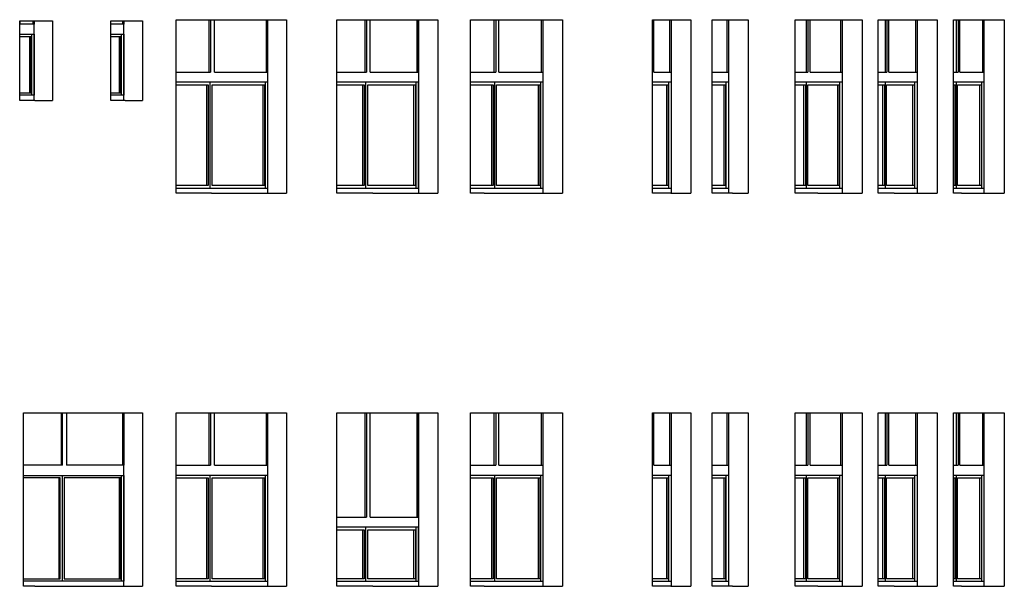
# Model space of a CAD drawing. Header units: millimetres. Extents: x -175445 to -20415, y -559200 to 231527.
# Tile 10 of 256: x -96257 to -86492, y -431362 to -425742. Entities that reach past the tile are written whole.
import ezdxf

# ---------------------------------------------------------------- set-up
doc = ezdxf.new("R2010")
doc.units = ezdxf.units.MM
doc.header["$MEASUREMENT"] = 0
doc.layers.add('Linia', color=7, linetype='Continuous')

msp = doc.modelspace()

# ---------------------------------------------------------------- linework, layer by layer
at = {"layer": 'Linia'}
for p, q in [((-96256.619, -426542.102), (-96256.619, -425752.102)), ((-96256.619, -425752.102), (-96105.648, -425752.102)), ((-96255.157, -425752.102), (-96255.157, -425787.102)), ((-96113.588, -425787.102), (-96255.157, -425787.102)), ((-96127.226, -425752.102), (-96127.226, -425787.102)), ((-96113.588, -425752.102), (-96113.588, -425787.102)), ((-96113.476, -426542.102), (-96113.476, -425752.102)), ((-96105.648, -425752.102), (-95931.149, -425752.102)), ((-95931.149, -425752.102), (-95931.282, -425752.102)), ((-95931.149, -425752.102), (-95931.149, -426542.102)), ((-95352.121, -426542.102), (-95352.121, -425752.102)), ((-95352.121, -425752.102), (-95212.171, -425752.102)), ((-95223.792, -425787.102), (-95352.121, -425787.102)), ((-95237.543, -425752.102), (-95237.543, -425787.102)), ((-95223.792, -425752.102), (-95223.792, -425787.102)), ((-95223.684, -426542.102), (-95223.684, -425752.102)), ((-95212.171, -425752.102), (-95039.87, -425752.102)), ((-95039.87, -425752.102), (-95039.999, -425752.102)), ((-95039.87, -425752.102), (-95039.87, -426542.102)), ((-94706.185, -427462.102), (-94706.185, -425742.102)), ((-94706.185, -425742.102), (-94355.546, -425742.102)), ((-94376.686, -426262.102), (-94376.686, -425742.102)), ((-94362.804, -425742.102), (-94362.804, -426262.102)), ((-94355.546, -425742.102), (-93941.144, -425742.102)), ((-94324.93, -426262.102), (-94324.93, -425742.102)), ((-93941.144, -425742.102), (-93609.273, -425742.102)), ((-93810.476, -426262.102), (-93810.476, -425742.102)), ((-93796.593, -426262.102), (-93796.593, -425742.102)), ((-93796.324, -427462.102), (-93796.324, -425742.102)), ((-93609.273, -425742.102), (-93609.273, -427462.102)), ((-93110.103, -427462.102), (-93110.103, -425742.102)), ((-93110.103, -425742.102), (-92753.999, -425742.102)), ((-92830.501, -426262.102), (-92830.501, -425742.102)), ((-92816.424, -425742.102), (-92816.424, -426262.102)), ((-92781.894, -426262.102), (-92781.894, -425742.102)), ((-92753.999, -425742.102), (-92377.081, -425742.102)), ((-92377.081, -425742.102), (-92110.626, -425742.102)), ((-92314.287, -426262.102), (-92314.287, -425742.102)), ((-92300.21, -426262.102), (-92300.21, -425742.102)), ((-92299.965, -427462.102), (-92299.965, -425742.102)), ((-92110.626, -425742.102), (-92110.626, -427462.102)), ((-91785.627, -427462.102), (-91785.627, -425742.102)), ((-91785.627, -425742.102), (-91651.635, -425742.102)), ((-91651.635, -425742.102), (-91303.168, -425742.102)), ((-91550.59, -426262.102), (-91550.59, -425742.102)), ((-91536.352, -425742.102), (-91536.352, -426262.102)), ((-91504.898, -426262.102), (-91504.898, -425742.102)), ((-91303.168, -425742.102), (-90964.243, -425742.102)), ((-91080.363, -426262.102), (-91080.363, -425742.102)), ((-91066.124, -426262.102), (-91066.124, -425742.102)), ((-91065.901, -427462.102), (-91065.901, -425742.102)), ((-90964.243, -425742.102), (-90874.473, -425742.102)), ((-90874.473, -425742.102), (-90874.575, -425742.102)), ((-90874.473, -425742.102), (-90874.473, -427462.102)), ((-89980.224, -427462.102), (-89980.224, -425742.102)), ((-89980.224, -425742.102), (-89800.397, -425742.102)), ((-89969.201, -426262.102), (-89969.201, -425742.102)), ((-89807.866, -426262.102), (-89807.866, -425742.102)), ((-89800.397, -425742.102), (-89600.386, -425742.102)), ((-89793.442, -426262.102), (-89793.442, -425742.102)), ((-89793.344, -427462.102), (-89793.344, -425742.102)), ((-89600.386, -425742.102), (-89600.386, -427462.102)), ((-89388.922, -427462.102), (-89388.922, -425742.102)), ((-89388.922, -425742.102), (-89188.298, -425742.102)), ((-89239.709, -426262.102), (-89239.709, -425742.102)), ((-89225.219, -426262.102), (-89225.219, -425742.102)), ((-89225.126, -427462.102), (-89225.126, -425742.102)), ((-89188.298, -425742.102), (-89031.393, -425742.102)), ((-89031.393, -425742.102), (-89031.393, -427462.102)), ((-88564.607, -425742.102), (-88343.01, -425742.102)), ((-88564.607, -427462.102), (-88564.607, -425742.102)), ((-88455.011, -426262.102), (-88455.011, -425742.102)), ((-88440.409, -425742.102), (-88440.409, -426262.102)), ((-88417.524, -426262.102), (-88417.524, -425742.102)), ((-88343.01, -425742.102), (-88080.764, -425742.102)), ((-88112.878, -426262.102), (-88112.878, -425742.102)), ((-88098.276, -426262.102), (-88098.276, -425742.102)), ((-88098.129, -427462.102), (-88098.129, -425742.102)), ((-88080.764, -425742.102), (-87902.192, -425742.102)), ((-87902.192, -425742.102), (-87902.192, -427462.102)), ((-87741.533, -425742.102), (-87585.667, -425742.102)), ((-87741.533, -427462.102), (-87741.533, -425742.102)), ((-87670.735, -426262.102), (-87670.735, -425742.102)), ((-87656.043, -425742.102), (-87656.043, -426262.102)), ((-87635.869, -426262.102), (-87635.869, -425742.102)), ((-87585.667, -425742.102), (-87352.855, -425742.102)), ((-87369.13, -426262.102), (-87369.13, -425742.102)), ((-87354.438, -426262.102), (-87354.438, -425742.102)), ((-87354.308, -427462.102), (-87354.308, -425742.102)), ((-87352.855, -425742.102), (-87156.733, -425742.102)), ((-87156.733, -425742.102), (-87156.733, -427462.102)), ((-86995.378, -427462.102), (-86995.378, -425742.102)), ((-86995.378, -425742.102), (-86916.793, -425742.102)), ((-86965.056, -426262.102), (-86965.056, -425742.102)), ((-86950.284, -425742.102), (-86950.284, -426262.102)), ((-86932.923, -426262.102), (-86932.923, -425742.102)), ((-86916.793, -425742.102), (-86713.576, -425742.102)), ((-86713.576, -425742.102), (-86520.255, -425742.102)), ((-86705.515, -426262.102), (-86705.515, -425742.102)), ((-86690.743, -426262.102), (-86690.743, -425742.102)), ((-86690.631, -427462.102), (-86690.631, -425742.102)), ((-86520.255, -425742.102), (-86492.158, -425742.102)), ((-86492.158, -425742.102), (-86492.158, -427462.102)), ((-96256.619, -425887.102), (-96113.588, -425887.102)), ((-96146.728, -425912.102), (-96256.619, -425912.102)), ((-96160.365, -425912.102), (-96160.365, -426467.102)), ((-96146.728, -426467.102), (-96146.728, -425912.102)), ((-96136.318, -426492.102), (-96136.318, -425887.102)), ((-96113.588, -425887.102), (-96113.588, -426492.102)), ((-95352.121, -425887.102), (-95223.792, -425887.102)), ((-95256.698, -425912.102), (-95352.121, -425912.102)), ((-95270.449, -425912.102), (-95270.449, -426467.102)), ((-95256.698, -426467.102), (-95256.698, -425912.102)), ((-95246.71, -426492.102), (-95246.71, -425887.102)), ((-95223.792, -425887.102), (-95223.792, -426492.102)), ((-94706.185, -426262.102), (-94362.804, -426262.102)), ((-94324.93, -426262.102), (-93796.593, -426262.102)), ((-93110.103, -426262.102), (-92816.424, -426262.102)), ((-92781.894, -426262.102), (-92300.21, -426262.102)), ((-91785.627, -426262.102), (-91536.352, -426262.102)), ((-91504.898, -426262.102), (-91066.124, -426262.102)), ((-89969.201, -426262.102), (-89793.442, -426262.102)), ((-89388.922, -426262.102), (-89225.219, -426262.102)), ((-88564.607, -426262.102), (-88440.409, -426262.102)), ((-88417.524, -426262.102), (-88098.276, -426262.102)), ((-87741.533, -426262.102), (-87656.043, -426262.102)), ((-87635.869, -426262.102), (-87354.438, -426262.102)), ((-86995.378, -426262.102), (-86950.284, -426262.102)), ((-86932.923, -426262.102), (-86690.743, -426262.102)), ((-93796.593, -426362.102), (-94706.185, -426362.102)), ((-94706.185, -426387.102), (-94385.941, -426387.102)), ((-94399.824, -427387.102), (-94399.824, -426387.102)), ((-94385.941, -426387.102), (-94385.941, -427387.102)), ((-94367.005, -426387.102), (-94367.005, -426362.102)), ((-94367.005, -427387.102), (-94367.005, -426387.102)), ((-94348.068, -427387.102), (-94348.068, -426387.102)), ((-94348.068, -426387.102), (-93829.199, -426387.102)), ((-93843.082, -427387.102), (-93843.082, -426387.102)), ((-93829.199, -426387.102), (-93829.199, -427387.102)), ((-93819.731, -427412.102), (-93819.731, -426362.102)), ((-93796.593, -427412.102), (-93796.593, -426362.102)), ((-92300.21, -426362.102), (-93110.103, -426362.102)), ((-93110.103, -426387.102), (-92839.886, -426387.102)), ((-92853.963, -427387.102), (-92853.963, -426387.102)), ((-92839.886, -426387.102), (-92839.886, -427387.102)), ((-92822.621, -426387.102), (-92822.621, -426362.102)), ((-92822.621, -427387.102), (-92822.621, -426387.102)), ((-92805.357, -427387.102), (-92805.357, -426387.102)), ((-92805.357, -426387.102), (-92332.304, -426387.102)), ((-92346.382, -427387.102), (-92346.382, -426387.102)), ((-92332.304, -426387.102), (-92332.304, -427387.102)), ((-92323.672, -427412.102), (-92323.672, -426362.102)), ((-92300.21, -427412.102), (-92300.21, -426362.102)), ((-91066.124, -426362.102), (-91785.627, -426362.102)), ((-91785.627, -426387.102), (-91560.083, -426387.102)), ((-91574.322, -427387.102), (-91574.322, -426387.102)), ((-91560.083, -426387.102), (-91560.083, -427387.102)), ((-91544.356, -426387.102), (-91544.356, -426362.102)), ((-91544.356, -427387.102), (-91544.356, -426387.102)), ((-91528.63, -427387.102), (-91528.63, -426387.102)), ((-91528.63, -426387.102), (-91097.719, -426387.102)), ((-91111.958, -427387.102), (-91111.958, -426387.102)), ((-91097.719, -426387.102), (-91097.719, -427387.102)), ((-91089.856, -427412.102), (-91089.856, -426362.102)), ((-91066.124, -427412.102), (-91066.124, -426362.102)), ((-89793.442, -426362.102), (-89980.224, -426362.102)), ((-89980.224, -426387.102), (-89824.347, -426387.102)), ((-89838.77, -427387.102), (-89838.77, -426387.102)), ((-89824.347, -426387.102), (-89824.347, -427387.102)), ((-89817.481, -427412.102), (-89817.481, -426362.102)), ((-89793.442, -427412.102), (-89793.442, -426362.102)), ((-89225.219, -426362.102), (-89388.922, -426362.102)), ((-89388.922, -426387.102), (-89255.834, -426387.102)), ((-89270.324, -427387.102), (-89270.324, -426387.102)), ((-89255.834, -426387.102), (-89255.834, -427387.102)), ((-89249.368, -427412.102), (-89249.368, -426362.102)), ((-89225.219, -427412.102), (-89225.219, -426362.102)), ((-88098.276, -426362.102), (-88564.607, -426362.102)), ((-88564.607, -426387.102), (-88464.745, -426387.102)), ((-88479.347, -427387.102), (-88479.347, -426387.102)), ((-88464.745, -426387.102), (-88464.745, -427387.102)), ((-88453.303, -426387.102), (-88453.303, -426362.102)), ((-88453.303, -427387.102), (-88453.303, -426387.102)), ((-88441.86, -427387.102), (-88441.86, -426387.102)), ((-88441.86, -426387.102), (-88128.334, -426387.102)), ((-88142.936, -427387.102), (-88142.936, -426387.102)), ((-88128.334, -426387.102), (-88128.334, -427387.102)), ((-88122.613, -427412.102), (-88122.613, -426362.102)), ((-88098.276, -427412.102), (-88098.276, -426362.102)), ((-87354.438, -426362.102), (-87741.533, -426362.102)), ((-87741.533, -426387.102), (-87680.529, -426387.102)), ((-87695.221, -427387.102), (-87695.221, -426387.102)), ((-87680.529, -426387.102), (-87680.529, -427387.102)), ((-87670.442, -426387.102), (-87670.442, -426362.102)), ((-87670.442, -427387.102), (-87670.442, -426387.102)), ((-87660.355, -427387.102), (-87660.355, -426387.102)), ((-87660.355, -426387.102), (-87383.968, -426387.102)), ((-87398.659, -427387.102), (-87398.659, -426387.102)), ((-87383.968, -426387.102), (-87383.968, -427387.102)), ((-87378.924, -427412.102), (-87378.924, -426362.102)), ((-87354.438, -427412.102), (-87354.438, -426362.102)), ((-86690.743, -426362.102), (-86995.378, -426362.102)), ((-86995.378, -426387.102), (-86974.904, -426387.102)), ((-86989.676, -427387.102), (-86989.676, -426387.102)), ((-86974.904, -426387.102), (-86974.904, -427387.102)), ((-86966.224, -426387.102), (-86966.224, -426362.102)), ((-86966.224, -427387.102), (-86966.224, -426387.102)), ((-86957.543, -427387.102), (-86957.543, -426387.102)), ((-86957.543, -426387.102), (-86719.704, -426387.102)), ((-86734.476, -427387.102), (-86734.476, -426387.102)), ((-86719.704, -426387.102), (-86719.704, -427387.102)), ((-86715.364, -427412.102), (-86715.364, -426362.102)), ((-86690.743, -427412.102), (-86690.743, -426362.102)), ((-96256.619, -426467.102), (-96146.728, -426467.102)), ((-96113.588, -426492.102), (-96256.619, -426492.102)), ((-95352.121, -426467.102), (-95256.698, -426467.102)), ((-95223.792, -426492.102), (-95352.121, -426492.102)), ((-96105.648, -426542.102), (-96256.619, -426542.102)), ((-96105.648, -426542.102), (-95931.149, -426542.102)), ((-95931.149, -426542.102), (-95931.282, -426542.102)), ((-95212.171, -426542.102), (-95352.121, -426542.102)), ((-95212.171, -426542.102), (-95039.87, -426542.102)), ((-95039.87, -426542.102), (-95039.999, -426542.102)), ((-94385.941, -427387.102), (-94706.185, -427387.102)), ((-94367.005, -427412.102), (-94367.005, -427387.102)), ((-93829.199, -427387.102), (-94348.068, -427387.102)), ((-92839.886, -427387.102), (-93110.103, -427387.102)), ((-92822.621, -427412.102), (-92822.621, -427387.102)), ((-92332.304, -427387.102), (-92805.357, -427387.102)), ((-91560.083, -427387.102), (-91785.627, -427387.102)), ((-91544.356, -427412.102), (-91544.356, -427387.102)), ((-91097.719, -427387.102), (-91528.63, -427387.102)), ((-89824.347, -427387.102), (-89980.224, -427387.102)), ((-89255.834, -427387.102), (-89388.922, -427387.102)), ((-88464.745, -427387.102), (-88564.607, -427387.102)), ((-88453.303, -427412.102), (-88453.303, -427387.102)), ((-88128.334, -427387.102), (-88441.86, -427387.102)), ((-87680.529, -427387.102), (-87741.533, -427387.102)), ((-87670.442, -427412.102), (-87670.442, -427387.102)), ((-87383.968, -427387.102), (-87660.355, -427387.102)), ((-86974.904, -427387.102), (-86995.378, -427387.102)), ((-86966.224, -427412.102), (-86966.224, -427387.102)), ((-86719.704, -427387.102), (-86957.543, -427387.102)), ((-94706.185, -427412.102), (-93796.593, -427412.102)), ((-94355.546, -427462.102), (-94706.185, -427462.102)), ((-94355.546, -427462.102), (-93941.144, -427462.102)), ((-93941.144, -427462.102), (-93609.273, -427462.102)), ((-93110.103, -427412.102), (-92300.21, -427412.102)), ((-92753.999, -427462.102), (-93110.103, -427462.102)), ((-92753.999, -427462.102), (-92377.081, -427462.102)), ((-92377.081, -427462.102), (-92110.626, -427462.102)), ((-91785.627, -427412.102), (-91066.124, -427412.102)), ((-91651.635, -427462.102), (-91785.627, -427462.102)), ((-91651.635, -427462.102), (-91303.168, -427462.102)), ((-91303.168, -427462.102), (-90964.243, -427462.102)), ((-90964.243, -427462.102), (-90874.473, -427462.102)), ((-90874.473, -427462.102), (-90874.575, -427462.102)), ((-89980.224, -427412.102), (-89793.442, -427412.102)), ((-89800.397, -427462.102), (-89980.224, -427462.102)), ((-89800.397, -427462.102), (-89600.386, -427462.102)), ((-89388.922, -427412.102), (-89225.219, -427412.102)), ((-89188.298, -427462.102), (-89388.922, -427462.102)), ((-89188.298, -427462.102), (-89031.393, -427462.102)), ((-88564.607, -427412.102), (-88098.276, -427412.102)), ((-88343.01, -427462.102), (-88564.607, -427462.102)), ((-88343.01, -427462.102), (-88080.764, -427462.102)), ((-88080.764, -427462.102), (-87902.192, -427462.102)), ((-87741.533, -427412.102), (-87354.438, -427412.102)), ((-87585.667, -427462.102), (-87741.533, -427462.102)), ((-87585.667, -427462.102), (-87352.855, -427462.102)), ((-87352.855, -427462.102), (-87156.733, -427462.102)), ((-86995.378, -427412.102), (-86690.743, -427412.102)), ((-86916.793, -427462.102), (-86995.378, -427462.102)), ((-86916.793, -427462.102), (-86713.576, -427462.102)), ((-86713.576, -427462.102), (-86520.255, -427462.102)), ((-86520.255, -427462.102), (-86492.158, -427462.102)), ((-96218.985, -431362.102), (-96218.985, -429642.102)), ((-96218.985, -429642.102), (-96105.648, -429642.102)), ((-96105.648, -429642.102), (-95654.321, -429642.102)), ((-95846.254, -429642.102), (-95846.254, -430162.102)), ((-95832.557, -430162.102), (-95832.557, -429642.102)), ((-95791.796, -429642.102), (-95791.796, -430162.102)), ((-95654.321, -429642.102), (-95212.171, -429642.102)), ((-95236.88, -429642.102), (-95236.88, -430162.102)), ((-95223.183, -429642.102), (-95223.183, -430162.102)), ((-95222.894, -431362.102), (-95222.894, -429642.102)), ((-95212.171, -429642.102), (-95038.68, -429642.102)), ((-95038.68, -429642.102), (-95038.809, -429642.102)), ((-95038.68, -429642.102), (-95038.68, -431362.102)), ((-94706.185, -431362.102), (-94706.185, -429642.102)), ((-94706.185, -429642.102), (-94355.546, -429642.102)), ((-94376.686, -430162.102), (-94376.686, -429642.102)), ((-94362.804, -429642.102), (-94362.804, -430162.102)), ((-94355.546, -429642.102), (-93941.144, -429642.102)), ((-94324.93, -430162.102), (-94324.93, -429642.102)), ((-93941.144, -429642.102), (-93609.273, -429642.102)), ((-93810.476, -430162.102), (-93810.476, -429642.102)), ((-93796.593, -430162.102), (-93796.593, -429642.102)), ((-93796.324, -431362.102), (-93796.324, -429642.102)), ((-93609.273, -429642.102), (-93609.273, -431362.102)), ((-93110.103, -431362.102), (-93110.103, -429642.102)), ((-93110.103, -429642.102), (-92753.999, -429642.102)), ((-92830.501, -430677.102), (-92830.501, -429642.102)), ((-92816.424, -429642.102), (-92816.424, -430677.102)), ((-92781.894, -430677.102), (-92781.894, -429642.102)), ((-92753.999, -429642.102), (-92377.081, -429642.102)), ((-92377.081, -429642.102), (-92110.626, -429642.102)), ((-92314.287, -430677.102), (-92314.287, -429642.102)), ((-92300.21, -430677.102), (-92300.21, -429642.102)), ((-92299.965, -431362.102), (-92299.965, -429642.102)), ((-92110.626, -429642.102), (-92110.626, -431362.102)), ((-91785.627, -431362.102), (-91785.627, -429642.102)), ((-91785.627, -429642.102), (-91651.635, -429642.102)), ((-91651.635, -429642.102), (-91303.168, -429642.102)), ((-91550.59, -430162.102), (-91550.59, -429642.102)), ((-91536.352, -429642.102), (-91536.352, -430162.102)), ((-91504.898, -430162.102), (-91504.898, -429642.102)), ((-91303.168, -429642.102), (-90964.243, -429642.102)), ((-91080.363, -430162.102), (-91080.363, -429642.102)), ((-91066.124, -430162.102), (-91066.124, -429642.102)), ((-91065.901, -431362.102), (-91065.901, -429642.102)), ((-90964.243, -429642.102), (-90874.473, -429642.102)), ((-90874.473, -429642.102), (-90874.575, -429642.102)), ((-90874.473, -429642.102), (-90874.473, -431362.102)), ((-89980.224, -431362.102), (-89980.224, -429642.102)), ((-89980.224, -429642.102), (-89800.227, -429642.102)), ((-89969.201, -430162.102), (-89969.201, -429642.102)), ((-89807.865, -430162.102), (-89807.865, -429642.102)), ((-89800.227, -429642.102), (-89600.387, -429642.102)), ((-89793.442, -430162.102), (-89793.442, -429642.102)), ((-89793.344, -431362.102), (-89793.344, -429642.102)), ((-89600.387, -429642.102), (-89600.387, -431362.102)), ((-89388.921, -431362.102), (-89388.921, -429642.102)), ((-89388.921, -429642.102), (-89188.138, -429642.102)), ((-89239.709, -430162.102), (-89239.709, -429642.102)), ((-89225.219, -430162.102), (-89225.219, -429642.102)), ((-89225.126, -431362.102), (-89225.126, -429642.102)), ((-89188.138, -429642.102), (-89031.393, -429642.102)), ((-89031.393, -429642.102), (-89031.393, -431362.102)), ((-88564.605, -429642.102), (-88342.866, -429642.102)), ((-88564.605, -431362.102), (-88564.605, -429642.102)), ((-88455.011, -430162.102), (-88455.011, -429642.102)), ((-88440.409, -429642.102), (-88440.409, -430162.102)), ((-88417.524, -430162.102), (-88417.524, -429642.102)), ((-88342.866, -429642.102), (-88080.625, -429642.102)), ((-88112.878, -430162.102), (-88112.878, -429642.102)), ((-88098.276, -430162.102), (-88098.276, -429642.102)), ((-88098.129, -431362.102), (-88098.129, -429642.102)), ((-88080.625, -429642.102), (-87902.193, -429642.102)), ((-87902.193, -429642.102), (-87902.193, -431362.102)), ((-87741.532, -429642.102), (-87585.539, -429642.102)), ((-87741.532, -431362.102), (-87741.532, -429642.102)), ((-87670.735, -430162.102), (-87670.735, -429642.102)), ((-87656.043, -429642.102), (-87656.043, -430162.102)), ((-87635.869, -430162.102), (-87635.869, -429642.102)), ((-87585.539, -429642.102), (-87352.733, -429642.102)), ((-87369.13, -430162.102), (-87369.13, -429642.102)), ((-87354.438, -430162.102), (-87354.438, -429642.102)), ((-87354.308, -431362.102), (-87354.308, -429642.102)), ((-87352.733, -429642.102), (-87156.735, -429642.102)), ((-87156.735, -429642.102), (-87156.735, -431362.102)), ((-86995.379, -431362.102), (-86995.379, -429642.102)), ((-86995.379, -429642.102), (-86916.681, -429642.102)), ((-86965.056, -430162.102), (-86965.056, -429642.102)), ((-86950.284, -429642.102), (-86950.284, -430162.102)), ((-86932.923, -430162.102), (-86932.923, -429642.102)), ((-86916.681, -429642.102), (-86713.469, -429642.102)), ((-86713.469, -429642.102), (-86520.154, -429642.102)), ((-86705.515, -430162.102), (-86705.515, -429642.102)), ((-86690.743, -430162.102), (-86690.743, -429642.102)), ((-86690.631, -431362.102), (-86690.631, -429642.102)), ((-86520.154, -429642.102), (-86492.156, -429642.102)), ((-86492.156, -429642.102), (-86492.156, -431362.102)), ((-95832.557, -430162.102), (-96218.985, -430162.102)), ((-95223.183, -430162.102), (-95791.796, -430162.102)), ((-94706.185, -430162.102), (-94362.804, -430162.102)), ((-94324.93, -430162.102), (-93796.593, -430162.102)), ((-91785.627, -430162.102), (-91536.352, -430162.102)), ((-91504.898, -430162.102), (-91066.124, -430162.102)), ((-89969.201, -430162.102), (-89793.442, -430162.102)), ((-89388.921, -430162.102), (-89225.219, -430162.102)), ((-88564.605, -430162.102), (-88440.409, -430162.102)), ((-88417.524, -430162.102), (-88098.276, -430162.102)), ((-87741.532, -430162.102), (-87656.043, -430162.102)), ((-87635.869, -430162.102), (-87354.438, -430162.102)), ((-86995.379, -430162.102), (-86950.284, -430162.102)), ((-86932.923, -430162.102), (-86690.743, -430162.102)), ((-96218.985, -430262.102), (-95223.183, -430262.102)), ((-95855.386, -430287.102), (-96218.985, -430287.102)), ((-95869.083, -430287.102), (-95869.083, -431287.102)), ((-95855.386, -431287.102), (-95855.386, -430287.102)), ((-95835.005, -430262.102), (-95835.005, -430287.102)), ((-95835.005, -430287.102), (-95835.005, -431287.102)), ((-95814.625, -430287.102), (-95814.625, -431287.102)), ((-95256.202, -430287.102), (-95814.625, -430287.102)), ((-95269.899, -430287.102), (-95269.899, -431287.102)), ((-95256.202, -431287.102), (-95256.202, -430287.102)), ((-95246.012, -431312.102), (-95246.012, -430262.102)), ((-95223.183, -430262.102), (-95223.183, -431312.102)), ((-93796.593, -430262.102), (-94706.185, -430262.102)), ((-94706.185, -430287.102), (-94385.941, -430287.102)), ((-94399.824, -431287.102), (-94399.824, -430287.102)), ((-94385.941, -430287.102), (-94385.941, -431287.102)), ((-94367.005, -430287.102), (-94367.005, -430262.102)), ((-94367.005, -431287.102), (-94367.005, -430287.102)), ((-94348.068, -431287.102), (-94348.068, -430287.102)), ((-94348.068, -430287.102), (-93829.199, -430287.102)), ((-93843.082, -431287.102), (-93843.082, -430287.102)), ((-93829.199, -430287.102), (-93829.199, -431287.102)), ((-93819.731, -431312.102), (-93819.731, -430262.102)), ((-93796.593, -431312.102), (-93796.593, -430262.102)), ((-91066.124, -430262.102), (-91785.627, -430262.102)), ((-91785.627, -430287.102), (-91560.083, -430287.102)), ((-91574.322, -431287.102), (-91574.322, -430287.102)), ((-91560.083, -430287.102), (-91560.083, -431287.102)), ((-91544.356, -430287.102), (-91544.356, -430262.102)), ((-91544.356, -431287.102), (-91544.356, -430287.102)), ((-91528.63, -431287.102), (-91528.63, -430287.102)), ((-91528.63, -430287.102), (-91097.719, -430287.102)), ((-91111.958, -431287.102), (-91111.958, -430287.102)), ((-91097.719, -430287.102), (-91097.719, -431287.102)), ((-91089.856, -431312.102), (-91089.856, -430262.102)), ((-91066.124, -431312.102), (-91066.124, -430262.102)), ((-89793.442, -430262.102), (-89980.224, -430262.102)), ((-89980.224, -430287.102), (-89824.346, -430287.102)), ((-89838.77, -431287.102), (-89838.77, -430287.102)), ((-89824.346, -430287.102), (-89824.346, -431287.102)), ((-89817.481, -431312.102), (-89817.481, -430262.102)), ((-89793.442, -431312.102), (-89793.442, -430262.102)), ((-89225.219, -430262.102), (-89388.921, -430262.102)), ((-89388.921, -430287.102), (-89255.834, -430287.102)), ((-89270.324, -431287.102), (-89270.324, -430287.102)), ((-89255.834, -430287.102), (-89255.834, -431287.102)), ((-89249.368, -431312.102), (-89249.368, -430262.102)), ((-89225.219, -431312.102), (-89225.219, -430262.102)), ((-88098.276, -430262.102), (-88564.605, -430262.102)), ((-88564.605, -430287.102), (-88464.745, -430287.102)), ((-88479.347, -431287.102), (-88479.347, -430287.102)), ((-88464.745, -430287.102), (-88464.745, -431287.102)), ((-88453.303, -430287.102), (-88453.303, -430262.102)), ((-88453.303, -431287.102), (-88453.303, -430287.102)), ((-88441.86, -431287.102), (-88441.86, -430287.102)), ((-88441.86, -430287.102), (-88128.334, -430287.102)), ((-88142.936, -431287.102), (-88142.936, -430287.102)), ((-88128.334, -430287.102), (-88128.334, -431287.102)), ((-88122.613, -431312.102), (-88122.613, -430262.102)), ((-88098.276, -431312.102), (-88098.276, -430262.102)), ((-87354.438, -430262.102), (-87741.532, -430262.102)), ((-87741.532, -430287.102), (-87680.529, -430287.102)), ((-87695.221, -431287.102), (-87695.221, -430287.102)), ((-87680.529, -430287.102), (-87680.529, -431287.102)), ((-87670.442, -430287.102), (-87670.442, -430262.102)), ((-87670.442, -431287.102), (-87670.442, -430287.102)), ((-87660.355, -431287.102), (-87660.355, -430287.102)), ((-87660.355, -430287.102), (-87383.968, -430287.102)), ((-87398.659, -431287.102), (-87398.659, -430287.102)), ((-87383.968, -430287.102), (-87383.968, -431287.102)), ((-87378.924, -431312.102), (-87378.924, -430262.102)), ((-87354.438, -431312.102), (-87354.438, -430262.102)), ((-86690.743, -430262.102), (-86995.379, -430262.102)), ((-86995.379, -430287.102), (-86974.904, -430287.102)), ((-86989.676, -431287.102), (-86989.676, -430287.102)), ((-86974.904, -430287.102), (-86974.904, -431287.102)), ((-86966.224, -430287.102), (-86966.224, -430262.102)), ((-86966.224, -431287.102), (-86966.224, -430287.102)), ((-86957.543, -431287.102), (-86957.543, -430287.102)), ((-86957.543, -430287.102), (-86719.704, -430287.102)), ((-86734.476, -431287.102), (-86734.476, -430287.102)), ((-86719.704, -430287.102), (-86719.704, -431287.102)), ((-86715.364, -431312.102), (-86715.364, -430262.102)), ((-86690.743, -431312.102), (-86690.743, -430262.102)), ((-93110.103, -430677.102), (-92816.424, -430677.102)), ((-92781.894, -430677.102), (-92300.21, -430677.102)), ((-92300.21, -430777.102), (-93110.103, -430777.102)), ((-93110.103, -430802.102), (-92839.886, -430802.102)), ((-92853.963, -431287.102), (-92853.963, -430802.102)), ((-92839.886, -430802.102), (-92839.886, -431287.102)), ((-92822.621, -430802.102), (-92822.621, -430777.102)), ((-92822.621, -431287.102), (-92822.621, -430802.102)), ((-92805.357, -431287.102), (-92805.357, -430802.102)), ((-92805.357, -430802.102), (-92332.304, -430802.102)), ((-92346.382, -431287.102), (-92346.382, -430802.102)), ((-92332.304, -430802.102), (-92332.304, -431287.102)), ((-92323.672, -431312.102), (-92323.672, -430777.102)), ((-92300.21, -431312.102), (-92300.21, -430777.102)), ((-96218.985, -431287.102), (-95855.386, -431287.102)), ((-95835.005, -431287.102), (-95835.005, -431312.102)), ((-95814.625, -431287.102), (-95256.202, -431287.102)), ((-94385.941, -431287.102), (-94706.185, -431287.102)), ((-94367.005, -431312.102), (-94367.005, -431287.102)), ((-93829.199, -431287.102), (-94348.068, -431287.102)), ((-92839.886, -431287.102), (-93110.103, -431287.102)), ((-92822.621, -431312.102), (-92822.621, -431287.102)), ((-92332.304, -431287.102), (-92805.357, -431287.102)), ((-91560.083, -431287.102), (-91785.627, -431287.102)), ((-91544.356, -431312.102), (-91544.356, -431287.102)), ((-91097.719, -431287.102), (-91528.63, -431287.102)), ((-89824.346, -431287.102), (-89980.224, -431287.102)), ((-89255.834, -431287.102), (-89388.921, -431287.102)), ((-88464.745, -431287.102), (-88564.605, -431287.102)), ((-88453.303, -431312.102), (-88453.303, -431287.102)), ((-88128.334, -431287.102), (-88441.86, -431287.102)), ((-87680.529, -431287.102), (-87741.532, -431287.102)), ((-87670.442, -431312.102), (-87670.442, -431287.102)), ((-87383.968, -431287.102), (-87660.355, -431287.102)), ((-86974.904, -431287.102), (-86995.379, -431287.102)), ((-86966.224, -431312.102), (-86966.224, -431287.102)), ((-86719.704, -431287.102), (-86957.543, -431287.102)), ((-95223.183, -431312.102), (-96218.985, -431312.102)), ((-96105.648, -431362.102), (-96218.985, -431362.102)), ((-96105.648, -431362.102), (-95654.321, -431362.102)), ((-95654.321, -431362.102), (-95212.171, -431362.102)), ((-95212.171, -431362.102), (-95038.68, -431362.102)), ((-95038.68, -431362.102), (-95038.809, -431362.102)), ((-94706.185, -431312.102), (-93796.593, -431312.102)), ((-94355.546, -431362.102), (-94706.185, -431362.102)), ((-94355.546, -431362.102), (-93941.144, -431362.102)), ((-93941.144, -431362.102), (-93609.273, -431362.102)), ((-93110.103, -431312.102), (-92300.21, -431312.102)), ((-92753.999, -431362.102), (-93110.103, -431362.102)), ((-92753.999, -431362.102), (-92377.081, -431362.102)), ((-92377.081, -431362.102), (-92110.626, -431362.102)), ((-91785.627, -431312.102), (-91066.124, -431312.102)), ((-91651.635, -431362.102), (-91785.627, -431362.102)), ((-91651.635, -431362.102), (-91303.168, -431362.102)), ((-91303.168, -431362.102), (-90964.243, -431362.102)), ((-90964.243, -431362.102), (-90874.473, -431362.102)), ((-90874.473, -431362.102), (-90874.575, -431362.102)), ((-89980.224, -431312.102), (-89793.442, -431312.102)), ((-89800.227, -431362.102), (-89980.224, -431362.102)), ((-89800.227, -431362.102), (-89600.387, -431362.102)), ((-89388.921, -431312.102), (-89225.219, -431312.102)), ((-89188.138, -431362.102), (-89388.921, -431362.102)), ((-89188.138, -431362.102), (-89031.393, -431362.102)), ((-88564.605, -431312.102), (-88098.276, -431312.102)), ((-88342.866, -431362.102), (-88564.605, -431362.102)), ((-88342.866, -431362.102), (-88080.625, -431362.102)), ((-88080.625, -431362.102), (-87902.193, -431362.102)), ((-87741.532, -431312.102), (-87354.438, -431312.102)), ((-87585.539, -431362.102), (-87741.532, -431362.102)), ((-87585.539, -431362.102), (-87352.733, -431362.102)), ((-87352.733, -431362.102), (-87156.735, -431362.102)), ((-86995.379, -431312.102), (-86690.743, -431312.102)), ((-86916.681, -431362.102), (-86995.379, -431362.102)), ((-86916.681, -431362.102), (-86713.469, -431362.102)), ((-86713.469, -431362.102), (-86520.154, -431362.102)), ((-86520.154, -431362.102), (-86492.156, -431362.102))]:
    msp.add_line(p, q, dxfattribs=at)

doc.saveas('drawing.dxf')
